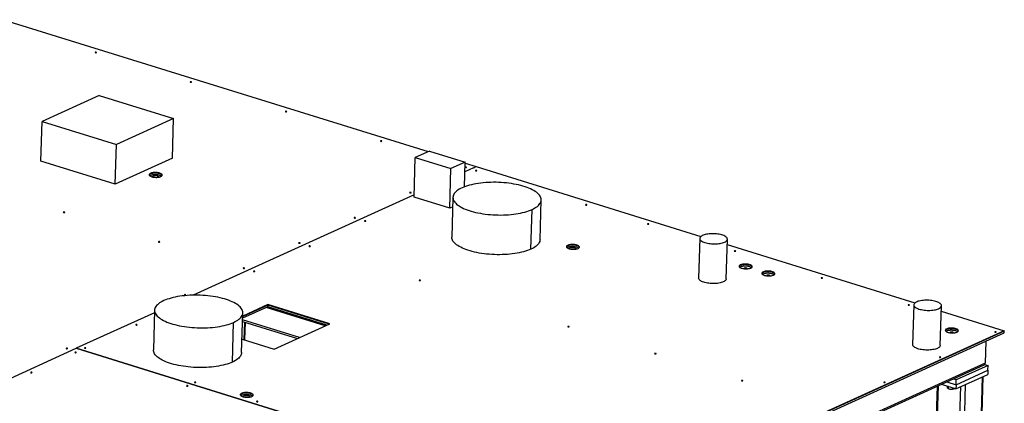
# Model space of a CAD drawing. Header units: millimetres. Extents: x 0 to 841, y 0 to 594.
# Tile 73 of 155: x 549 to 606, y 129 to 151. Entities that reach past the tile are written whole.
import ezdxf

# ---------------------------------------------------------------- set-up
doc = ezdxf.new("R2010")
doc.units = ezdxf.units.MM
doc.layers.add('TRAIT-FORT', color=4, linetype='Continuous', lineweight=25)

msp = doc.modelspace()

# ---------------------------------------------------------------- linework, layer by layer
at = {"layer": 'TRAIT-FORT', "color": 4, "linetype": 'Continuous', "lineweight": 25}
for p, q in [((548.037, 151.17532), (572.47817, 143.57327)), ((553.55857, 146.81051), (550.2653, 145.31423)), ((553.55857, 146.81051), (557.8321, 145.4813)), ((550.19679, 143.02729), (550.2653, 145.31423)), ((550.2653, 145.31423), (554.53883, 143.98501)), ((557.8321, 145.4813), (554.53883, 143.98501)), ((557.76359, 143.19436), (557.8321, 145.4813)), ((554.47032, 141.69807), (554.53883, 143.98501)), ((572.55844, 143.60974), (571.74346, 143.23946)), ((572.55844, 143.60974), (574.61234, 142.97091)), ((554.47032, 141.69807), (550.19679, 143.02729)), ((557.76359, 143.19436), (554.47032, 141.69807)), ((571.67495, 140.95252), (571.74346, 143.23946)), ((571.74346, 143.23946), (573.79736, 142.60063)), ((574.61234, 142.97091), (573.79736, 142.60063)), ((574.56959, 141.54402), (574.61234, 142.97091)), ((574.61052, 142.91003), (575.25433, 142.70978)), ((573.72885, 140.31369), (573.79736, 142.60063)), ((575.10159, 142.64054), (574.59555, 142.41062)), ((575.10197, 142.64056), (575.25433, 142.70978)), ((575.25433, 142.70978), (588.1811, 138.68911)), ((571.67893, 141.08547), (558.95133, 135.30272)), ((573.72885, 140.31369), (571.67495, 140.95252)), ((573.91208, 140.94048), (573.84357, 138.65354)), ((578.92114, 138.50143), (578.98965, 140.78836)), ((573.89557, 140.38944), (573.72885, 140.31369)), ((578.39342, 137.95197), (578.46193, 140.23891)), ((588.1153, 138.57695), (588.04679, 136.29001)), ((589.63357, 136.24248), (589.70208, 138.52941)), ((589.69278, 138.21892), (600.49925, 134.85774)), ((556.73469, 134.2956), (552.22057, 132.24463)), ((556.73897, 134.43859), (556.67046, 132.15165)), ((563.26239, 134.63552), (561.80715, 133.97433)), ((563.26517, 134.72839), (561.80993, 134.0672)), ((563.26622, 134.76321), (561.81097, 134.10203)), ((566.55341, 133.52967), (563.15496, 134.5867)), ((563.26239, 134.63552), (563.26517, 134.72839)), ((566.66084, 133.57848), (563.26239, 134.63552)), ((563.26517, 134.72839), (563.26622, 134.76321)), ((566.78331, 133.63412), (563.26517, 134.72839)), ((566.82924, 133.65499), (563.26622, 134.76321)), ((600.43345, 134.74558), (600.36494, 132.45864)), ((601.95173, 132.4111), (602.02024, 134.69804)), ((602.01094, 134.38755), (605.639, 133.2591)), ((561.22027, 131.45009), (561.28878, 133.73702)), ((561.74799, 131.99954), (561.8165, 134.28648)), ((561.8018, 133.79572), (564.97006, 132.81028)), ((565.08377, 132.86194), (561.80438, 133.88195)), ((561.89693, 132.7373), (561.92747, 133.75663)), ((561.93682, 132.72489), (561.96736, 133.74422)), ((605.63795, 133.22427), (560.94309, 112.91732)), ((563.62585, 132.19954), (566.82924, 133.65499)), ((605.63795, 133.22427), (582.60408, 122.75891)), ((605.639, 133.2591), (582.60512, 122.79374)), ((605.63517, 133.1314), (605.63795, 133.22427)), ((605.63795, 133.22427), (605.639, 133.2591)), ((560.9403, 112.82445), (605.63517, 133.1314)), ((561.77126, 132.77638), (563.62585, 132.19954)), ((604.5699, 132.6474), (604.53224, 131.39008)), ((530.55947, 122.40284), (552.22031, 132.24436)), ((552.22031, 132.24436), (582.60497, 122.79367)), ((552.22046, 132.24431), (552.22046, 132.24443)), ((582.60512, 122.79374), (552.22046, 132.24443)), ((560.73693, 111.41799), (604.43449, 131.27181)), ((604.53224, 131.39008), (560.75262, 111.49897)), ((602.86446, 130.14434), (604.69496, 130.97603)), ((604.70331, 131.25464), (602.8728, 130.42296)), ((604.50019, 131.31782), (604.70331, 131.25464)), ((604.69496, 130.97603), (604.68801, 130.74385)), ((604.69496, 130.97603), (604.70331, 131.25464)), ((602.8728, 130.42296), (602.69079, 130.47957)), ((602.8575, 129.91217), (604.68801, 130.74385)), ((602.86446, 130.14434), (602.8728, 130.42296)), ((603.83986, 112.29616), (604.38843, 130.60774)), ((603.88142, 112.33942), (604.42924, 130.62628)), ((601.7705, 130.06144), (601.46133, 119.74109)), ((601.54031, 119.71652), (601.85132, 130.09816)), ((602.01721, 130.17353), (602.8575, 129.91217)), ((602.32338, 130.31264), (602.86446, 130.14434)), ((602.35034, 130.06991), (602.34865, 130.0136)), ((602.41005, 129.92565), (602.43747, 129.91404)), ((602.41332, 129.92437), (602.41027, 129.92613)), ((602.43357, 130.04402), (602.41139, 130.05092)), ((602.41706, 130.04903), (602.41332, 129.92437)), ((602.65297, 129.97578), (602.65056, 129.89518)), ((602.72983, 129.90528), (602.73762, 129.90804)), ((602.80717, 119.32249), (603.12809, 130.03511)), ((602.86446, 130.14434), (602.8575, 129.91217)), ((602.88511, 112.57094), (603.41216, 130.16417))]:
    msp.add_line(p, q, dxfattribs=at)
at = {"layer": 'TRAIT-FORT', "color": 4, "linetype": 'Continuous', "lineweight": 25, "flags": 128}
for points in [[(553.39296, 149.27593), (553.39989, 149.28092), (553.40095, 149.28665), (553.39596, 149.29225), (553.3857, 149.29687), (553.37172, 149.29979), (553.35616, 149.30058), (553.34137, 149.29912), (553.32962, 149.29563), (553.32269, 149.29063), (553.32164, 149.2849), (553.32662, 149.2793), (553.33689, 149.27469), (553.35086, 149.27176), (553.36643, 149.27097), (553.38121, 149.27243), (553.39296, 149.27593)], [(558.86418, 147.57419), (558.87111, 147.57918), (558.87217, 147.58491), (558.86718, 147.59051), (558.85692, 147.59513), (558.84294, 147.59805), (558.82738, 147.59884), (558.81259, 147.59738), (558.80084, 147.59389), (558.79391, 147.58889), (558.79286, 147.58316), (558.79784, 147.57756), (558.80811, 147.57295), (558.82208, 147.57002), (558.83765, 147.56923), (558.85243, 147.57069), (558.86418, 147.57419)], [(564.3354, 145.87245), (564.34233, 145.87744), (564.34338, 145.88317), (564.3384, 145.88877), (564.32814, 145.89339), (564.31416, 145.89631), (564.29859, 145.8971), (564.28381, 145.89564), (564.27206, 145.89215), (564.26513, 145.88715), (564.26408, 145.88142), (564.26906, 145.87582), (564.27932, 145.87121), (564.2933, 145.86828), (564.30887, 145.86749), (564.32365, 145.86895), (564.3354, 145.87245)], [(569.80662, 144.17071), (569.81355, 144.1757), (569.8146, 144.18143), (569.80962, 144.18703), (569.79936, 144.19165), (569.78538, 144.19457), (569.76981, 144.19536), (569.75503, 144.1939), (569.74328, 144.19041), (569.73635, 144.18542), (569.7353, 144.17968), (569.74028, 144.17408), (569.75054, 144.16947), (569.76452, 144.16654), (569.78009, 144.16575), (569.79487, 144.16721), (569.80662, 144.17071)], [(557.10218, 142.13878), (557.13363, 142.15573), (557.15738, 142.17445), (557.17288, 142.1945), (557.17976, 142.2154), (557.17787, 142.23668), (557.16724, 142.25782), (557.14812, 142.27834), (557.12097, 142.29775), (557.08642, 142.31561), (557.04528, 142.33148), (556.99852, 142.345), (556.94722, 142.35585), (556.8926, 142.36377), (556.83593, 142.36859), (556.77854, 142.37019), (556.72178, 142.36852), (556.66697, 142.36364), (556.61541, 142.35565), (556.56829, 142.34474), (556.52673, 142.33117), (556.4917, 142.31525), (556.46402, 142.29736), (556.44434, 142.27792), (556.43312, 142.25739), (556.43062, 142.23623), (556.4369, 142.21496), (556.45181, 142.19407), (556.47501, 142.17404), (556.50595, 142.15536), (556.54391, 142.13845), (556.58799, 142.12371), (556.63717, 142.11149), (556.69028, 142.10207), (556.74609, 142.09568), (556.80329, 142.09246), (556.86053, 142.0925), (556.91648, 142.09578), (556.96982, 142.10224), (557.01931, 142.11171), (557.06378, 142.12399), (557.10218, 142.13878)], [(557.17661, 142.20258), (557.1662, 142.223), (557.14708, 142.24352), (557.11993, 142.26293), (557.08538, 142.28078), (557.04424, 142.29665), (556.99747, 142.31017), (556.94618, 142.32102), (556.89155, 142.32895), (556.83488, 142.33376), (556.7775, 142.33536), (556.72073, 142.3337), (556.66593, 142.32881), (556.61436, 142.32082), (556.56725, 142.30991), (556.52569, 142.29634), (556.49066, 142.28043), (556.46298, 142.26254), (556.44329, 142.2431), (556.43288, 142.22486)], [(557.17661, 142.20258), (557.1662, 142.223), (557.14708, 142.24352), (557.11993, 142.26293), (557.08538, 142.28078), (557.04424, 142.29665), (556.99747, 142.31017), (556.94618, 142.32102), (556.89155, 142.32895), (556.83488, 142.33376), (556.7775, 142.33536), (556.72073, 142.3337), (556.66593, 142.32881), (556.61436, 142.32082), (556.56725, 142.30991), (556.52569, 142.29634), (556.49066, 142.28043), (556.46298, 142.26254), (556.44329, 142.2431), (556.43288, 142.22486)], [(557.13604, 142.15731), (557.11715, 142.17006), (557.0826, 142.18791), (557.04146, 142.20378), (556.99469, 142.2173), (556.9434, 142.22815), (556.88877, 142.23608), (556.8321, 142.24089), (556.77471, 142.24249), (556.71795, 142.24083), (556.66315, 142.23594), (556.61158, 142.22795), (556.56447, 142.21704), (556.52291, 142.20347), (556.48788, 142.18756), (556.47066, 142.17725)], [(557.13604, 142.15731), (557.11715, 142.17006), (557.0826, 142.18791), (557.04146, 142.20378), (556.99469, 142.2173), (556.9434, 142.22815), (556.88877, 142.23608), (556.8321, 142.24089), (556.77471, 142.24249), (556.71795, 142.24083), (556.66315, 142.23594), (556.61158, 142.22795), (556.56447, 142.21704), (556.52291, 142.20347), (556.48788, 142.18756), (556.47066, 142.17725)], [(557.13604, 142.15731), (557.11715, 142.17006), (557.0826, 142.18791), (557.04146, 142.20378), (556.99469, 142.2173), (556.9434, 142.22815), (556.88877, 142.23608), (556.8321, 142.24089), (556.77471, 142.24249), (556.71795, 142.24083), (556.66315, 142.23594), (556.61158, 142.22795), (556.56447, 142.21704), (556.52291, 142.20347), (556.48788, 142.18756), (556.47066, 142.17725)], [(574.684, 142.65367), (574.69093, 142.65866), (574.69198, 142.6644), (574.687, 142.67), (574.67674, 142.67461), (574.66276, 142.67754), (574.64719, 142.67833), (574.63241, 142.67687), (574.62066, 142.67337), (574.61373, 142.66838), (574.61268, 142.66265), (574.61766, 142.65705), (574.62792, 142.65243), (574.6419, 142.64951), (574.65747, 142.64872), (574.67225, 142.65018), (574.684, 142.65367)], [(575.27784, 142.46897), (575.28477, 142.47396), (575.28582, 142.47969), (575.28084, 142.48529), (575.27058, 142.48991), (575.2566, 142.49283), (575.24103, 142.49362), (575.22625, 142.49216), (575.2145, 142.48867), (575.20757, 142.48368), (575.20652, 142.47794), (575.2115, 142.47234), (575.22176, 142.46773), (575.23574, 142.4648), (575.25131, 142.46401), (575.26609, 142.46547), (575.27784, 142.46897)], [(557.00662, 142.11134), (557.00629, 142.11202), (556.99401, 142.1278), (556.97332, 142.14251), (556.94511, 142.15551), (556.91062, 142.16624), (556.87137, 142.17422), (556.82905, 142.17911), (556.78553, 142.18069), (556.7427, 142.17889), (556.70245, 142.1738), (556.66651, 142.16563), (556.63648, 142.15474), (556.61365, 142.14161), (556.59903, 142.12681), (556.5971, 142.12361)], [(578.46193, 140.23891), (578.55021, 140.28172), (578.63111, 140.32658), (578.70436, 140.37333), (578.76969, 140.4218), (578.82687, 140.47183), (578.87571, 140.52323), (578.91604, 140.57584), (578.9477, 140.62946), (578.97059, 140.6839), (578.98463, 140.73898), (578.98978, 140.7945), (578.986, 140.85026), (578.97332, 140.90608), (578.95178, 140.96175), (578.92145, 141.01707), (578.88245, 141.07186), (578.83491, 141.12592), (578.77899, 141.17907), (578.71489, 141.2311), (578.64284, 141.28185), (578.5631, 141.33114), (578.47593, 141.37878), (578.38165, 141.42462), (578.28059, 141.46849), (578.1731, 141.51023), (578.05956, 141.54971), (577.94037, 141.58678), (577.81595, 141.62132), (577.68673, 141.6532), (577.55317, 141.6823), (577.41574, 141.70853), (577.27493, 141.7318), (577.13121, 141.75202), (576.98511, 141.76913), (576.83713, 141.78305), (576.6878, 141.79375), (576.53763, 141.80118), (576.38715, 141.80533), (576.23691, 141.80617), (576.08741, 141.8037), (575.93919, 141.79793), (575.79276, 141.78888), (575.64865, 141.77659), (575.50736, 141.76109), (575.36938, 141.74244), (575.23519, 141.72071), (575.10528, 141.69597), (574.9801, 141.66831), (574.86008, 141.63782), (574.74565, 141.60462), (574.63721, 141.56882), (574.53513, 141.53055), (574.43979, 141.48993)], [(571.4899, 141.20244), (571.49683, 141.20744), (571.49789, 141.21317), (571.4929, 141.21877), (571.48264, 141.22338), (571.46866, 141.22631), (571.4531, 141.2271), (571.43831, 141.22564), (571.42656, 141.22215), (571.41963, 141.21715), (571.41858, 141.21142), (571.42356, 141.20582), (571.43383, 141.20121), (571.4478, 141.19828), (571.46337, 141.19749), (571.47815, 141.19895), (571.4899, 141.20244)], [(574.43979, 141.48993), (574.35151, 141.44712), (574.27061, 141.40226), (574.19737, 141.35551), (574.13204, 141.30704), (574.07485, 141.25701), (574.02601, 141.20561), (573.98569, 141.153), (573.95403, 141.09938), (573.93113, 141.04494), (573.91709, 140.98986), (573.91195, 140.93434), (573.91573, 140.87858), (573.92841, 140.82276), (573.94995, 140.76709), (573.98027, 140.71177), (574.01928, 140.65698), (574.06682, 140.60292), (574.12274, 140.54978), (574.18684, 140.49774), (574.25888, 140.44699), (574.33863, 140.39771), (574.4258, 140.35006), (574.52008, 140.30423), (574.62114, 140.26036), (574.72863, 140.21861), (574.84217, 140.17913), (574.96136, 140.14206), (575.08578, 140.10752), (575.21499, 140.07565), (575.34855, 140.04654), (575.48598, 140.02031), (575.6268, 139.99704), (575.77051, 139.97682), (575.91661, 139.95972), (576.06459, 139.94579), (576.21393, 139.93509), (576.3641, 139.92766), (576.51457, 139.92351), (576.66482, 139.92268), (576.81432, 139.92514), (576.96254, 139.93091), (577.10896, 139.93996), (577.25307, 139.95225), (577.39437, 139.96775), (577.53235, 139.9864), (577.66653, 140.00813), (577.79644, 140.03287), (577.92162, 140.06053), (578.04164, 140.09102), (578.15607, 140.12422), (578.26452, 140.16002), (578.36659, 140.19829), (578.46193, 140.23891)], [(581.6121, 140.49879), (581.61903, 140.50378), (581.62008, 140.50952), (581.6151, 140.51512), (581.60484, 140.51973), (581.59086, 140.52266), (581.57529, 140.52345), (581.56051, 140.52199), (581.54876, 140.51849), (581.54183, 140.5135), (581.54078, 140.50777), (581.54576, 140.50217), (581.55602, 140.49755), (581.57, 140.49463), (581.58557, 140.49384), (581.60035, 140.4953), (581.6121, 140.49879)], [(551.55901, 140.06754), (551.56593, 140.07253), (551.56699, 140.07826), (551.562, 140.08386), (551.55174, 140.08848), (551.53776, 140.0914), (551.5222, 140.0922), (551.50741, 140.09073), (551.49566, 140.08724), (551.48873, 140.08225), (551.48768, 140.07651), (551.49267, 140.07091), (551.50293, 140.0663), (551.51691, 140.06337), (551.53247, 140.06258), (551.54725, 140.06404), (551.55901, 140.06754)], [(568.2958, 139.75122), (568.30273, 139.75621), (568.30379, 139.76194), (568.2988, 139.76754), (568.28854, 139.77216), (568.27456, 139.77508), (568.259, 139.77587), (568.24421, 139.77441), (568.23246, 139.77092), (568.22553, 139.76593), (568.22448, 139.76019), (568.22946, 139.75459), (568.23973, 139.74998), (568.2537, 139.74705), (568.26927, 139.74626), (568.28405, 139.74772), (568.2958, 139.75122)], [(568.88964, 139.56651), (568.89657, 139.57151), (568.89762, 139.57724), (568.89264, 139.58284), (568.88238, 139.58745), (568.8684, 139.59038), (568.85283, 139.59117), (568.83805, 139.58971), (568.8263, 139.58621), (568.81937, 139.58122), (568.81832, 139.57549), (568.8233, 139.56989), (568.83356, 139.56527), (568.84754, 139.56235), (568.86311, 139.56156), (568.87789, 139.56302), (568.88964, 139.56651)], [(585.17512, 139.39057), (585.18205, 139.39556), (585.18311, 139.40129), (585.17812, 139.40689), (585.16786, 139.41151), (585.15388, 139.41443), (585.13832, 139.41522), (585.12353, 139.41376), (585.11178, 139.41027), (585.10485, 139.40528), (585.1038, 139.39954), (585.10878, 139.39394), (585.11905, 139.38933), (585.13302, 139.3864), (585.14859, 139.38561), (585.16337, 139.38707), (585.17512, 139.39057)], [(589.53717, 138.3577), (589.58509, 138.3822), (589.62534, 138.40864), (589.65748, 138.43671), (589.68113, 138.4661), (589.69603, 138.49648), (589.70201, 138.5275), (589.699, 138.55881), (589.68704, 138.59006), (589.66625, 138.62089), (589.63689, 138.65095), (589.59927, 138.67991), (589.55383, 138.70743), (589.50107, 138.7332), (589.44161, 138.75693), (589.37611, 138.77836), (589.30531, 138.79723), (589.23002, 138.81334), (589.15109, 138.8265), (589.06941, 138.83656), (588.98591, 138.84341), (588.90153, 138.84698), (588.81724, 138.84721), (588.73398, 138.84411), (588.6527, 138.83772), (588.57433, 138.8281), (588.49974, 138.81537), (588.42978, 138.79967), (588.36525, 138.78117), (588.30688, 138.7601), (588.25533, 138.73667), (588.21118, 138.71117), (588.17493, 138.68388), (588.147, 138.65511), (588.12769, 138.62518), (588.11724, 138.59443), (588.11575, 138.56322), (588.12325, 138.5319), (588.13965, 138.50081), (588.16476, 138.47032), (588.1983, 138.44077), (588.23988, 138.4125), (588.28905, 138.38581), (588.34524, 138.36102), (588.40781, 138.33841), (588.47606, 138.31824), (588.5492, 138.30072), (588.62643, 138.28607), (588.70685, 138.27444), (588.78955, 138.26597), (588.87361, 138.26076), (588.95806, 138.25885), (589.04196, 138.26029), (589.12434, 138.26504), (589.20428, 138.27306), (589.28088, 138.28425), (589.35325, 138.29848), (589.42059, 138.31561), (589.48213, 138.33542), (589.53717, 138.3577)], [(557.03022, 138.3658), (557.03715, 138.37079), (557.03821, 138.37652), (557.03322, 138.38212), (557.02296, 138.38674), (557.00898, 138.38966), (556.99342, 138.39046), (556.97863, 138.38899), (556.96688, 138.3855), (556.95995, 138.38051), (556.9589, 138.37477), (556.96388, 138.36917), (556.97415, 138.36456), (556.98812, 138.36163), (557.00369, 138.36084), (557.01847, 138.3623), (557.03022, 138.3658)], [(565.10171, 138.29999), (565.10863, 138.30498), (565.10969, 138.31072), (565.1047, 138.31632), (565.09444, 138.32093), (565.08046, 138.32386), (565.0649, 138.32465), (565.05011, 138.32319), (565.03836, 138.31969), (565.03143, 138.3147), (565.03038, 138.30896), (565.03536, 138.30337), (565.04563, 138.29875), (565.05961, 138.29583), (565.07517, 138.29503), (565.08995, 138.2965), (565.10171, 138.29999)], [(578.39342, 137.95197), (578.29808, 137.91135), (578.19601, 137.87308), (578.08756, 137.83728), (577.97313, 137.80408), (577.85311, 137.77359), (577.72793, 137.74593), (577.59802, 137.72119), (577.46384, 137.69946), (577.32586, 137.68081), (577.18456, 137.66531), (577.04045, 137.65302), (576.89402, 137.64397), (576.7458, 137.6382), (576.59631, 137.63573), (576.44606, 137.63657), (576.29558, 137.64072), (576.14542, 137.64815), (575.99608, 137.65885), (575.8481, 137.67278), (575.702, 137.68988), (575.55828, 137.7101), (575.41747, 137.73337), (575.28004, 137.7596), (575.14648, 137.78871), (575.01726, 137.82058), (574.89284, 137.85512), (574.77365, 137.89219), (574.66011, 137.93167), (574.55263, 137.97342), (574.45156, 138.01728), (574.35728, 138.06312), (574.27012, 138.11077), (574.19037, 138.16005), (574.11832, 138.2108), (574.05422, 138.26284), (573.9983, 138.31598), (573.95076, 138.37004), (573.91176, 138.42483), (573.88143, 138.48016), (573.85989, 138.53582), (573.84721, 138.59164), (573.84344, 138.6474), (573.84362, 138.65538)], [(578.92114, 138.50143), (578.91612, 138.45204), (578.90208, 138.39696), (578.87919, 138.34252), (578.84752, 138.2889), (578.8072, 138.2363), (578.75836, 138.18489), (578.70118, 138.13486), (578.63585, 138.08639), (578.5626, 138.03964), (578.4817, 137.99478), (578.39342, 137.95197)], [(565.69554, 138.11529), (565.70247, 138.12028), (565.70352, 138.12601), (565.69854, 138.13161), (565.68828, 138.13623), (565.6743, 138.13915), (565.65873, 138.13994), (565.64395, 138.13848), (565.6322, 138.13499), (565.62527, 138.12999), (565.62422, 138.12426), (565.6292, 138.11866), (565.63946, 138.11405), (565.65344, 138.11112), (565.66901, 138.11033), (565.68379, 138.11179), (565.69554, 138.11529)], [(581.10846, 137.99627), (581.13991, 138.01322), (581.16366, 138.03194), (581.17916, 138.05199), (581.18604, 138.0729), (581.18414, 138.09417), (581.17351, 138.11532), (581.1544, 138.13583), (581.12725, 138.15525), (581.0927, 138.1731), (581.05156, 138.18897), (581.00479, 138.20249), (580.9535, 138.21334), (580.89887, 138.22127), (580.8422, 138.22608), (580.78481, 138.22768), (580.72805, 138.22602), (580.67325, 138.22113), (580.62168, 138.21314), (580.57457, 138.20223), (580.53301, 138.18866), (580.49798, 138.17275), (580.4703, 138.15486), (580.45061, 138.13542), (580.43939, 138.11488), (580.43689, 138.09373), (580.44317, 138.07245), (580.45809, 138.05156), (580.48129, 138.03154), (580.51223, 138.01285), (580.55019, 137.99594), (580.59427, 137.9812), (580.64344, 137.96898), (580.69656, 137.95956), (580.75237, 137.95317), (580.80957, 137.94996), (580.86681, 137.94999), (580.92276, 137.95327), (580.9761, 137.95973), (581.02558, 137.96921), (581.07005, 137.98148), (581.10846, 137.99627)], [(581.18288, 138.06007), (581.17247, 138.08049), (581.15336, 138.10101), (581.12621, 138.12042), (581.09166, 138.13827), (581.05052, 138.15414), (581.00375, 138.16766), (580.95245, 138.17851), (580.89783, 138.18644), (580.84116, 138.19126), (580.78377, 138.19285), (580.72701, 138.19119), (580.6722, 138.1863), (580.62064, 138.17831), (580.57352, 138.16741), (580.53197, 138.15384), (580.49693, 138.13792), (580.46925, 138.12003), (580.44957, 138.10059), (580.43916, 138.08235)], [(581.18288, 138.06007), (581.17247, 138.08049), (581.15336, 138.10101), (581.12621, 138.12042), (581.09166, 138.13827), (581.05052, 138.15414), (581.00375, 138.16766), (580.95245, 138.17851), (580.89783, 138.18644), (580.84116, 138.19126), (580.78377, 138.19285), (580.72701, 138.19119), (580.6722, 138.1863), (580.62064, 138.17831), (580.57352, 138.16741), (580.53197, 138.15384), (580.49693, 138.13792), (580.46925, 138.12003), (580.44957, 138.10059), (580.43916, 138.08235)], [(581.14232, 138.01481), (581.12342, 138.02755), (581.08887, 138.0454), (581.04773, 138.06127), (581.00097, 138.07479), (580.94967, 138.08564), (580.89505, 138.09357), (580.83838, 138.09839), (580.78099, 138.09998), (580.72423, 138.09832), (580.66942, 138.09343), (580.61786, 138.08544), (580.57074, 138.07454), (580.52918, 138.06096), (580.49415, 138.04505), (580.47694, 138.03474)], [(581.14232, 138.01481), (581.12342, 138.02755), (581.08887, 138.0454), (581.04773, 138.06127), (581.00097, 138.07479), (580.94967, 138.08564), (580.89505, 138.09357), (580.83838, 138.09839), (580.78099, 138.09998), (580.72423, 138.09832), (580.66942, 138.09343), (580.61786, 138.08544), (580.57074, 138.07454), (580.52918, 138.06096), (580.49415, 138.04505), (580.47694, 138.03474)], [(581.14232, 138.01481), (581.12342, 138.02755), (581.08887, 138.0454), (581.04773, 138.06127), (581.00097, 138.07479), (580.94967, 138.08564), (580.89505, 138.09357), (580.83838, 138.09839), (580.78099, 138.09998), (580.72423, 138.09832), (580.66942, 138.09343), (580.61786, 138.08544), (580.57074, 138.07454), (580.52918, 138.06096), (580.49415, 138.04505), (580.47694, 138.03474)], [(581.01098, 137.97246), (581.00029, 137.98529), (580.97959, 138), (580.95139, 138.013), (580.9169, 138.02373), (580.87764, 138.03171), (580.83533, 138.0366), (580.79181, 138.03818), (580.74898, 138.03638), (580.70872, 138.03129), (580.67279, 138.02312), (580.64275, 138.01223), (580.61993, 137.9991), (580.60551, 137.98461)], [(590.17325, 137.83598), (590.18018, 137.84097), (590.18123, 137.8467), (590.17625, 137.8523), (590.16599, 137.85692), (590.15201, 137.85984), (590.13644, 137.86063), (590.12166, 137.85917), (590.10991, 137.85568), (590.10298, 137.85068), (590.10193, 137.84495), (590.10691, 137.83935), (590.11717, 137.83474), (590.13115, 137.83181), (590.14672, 137.83102), (590.1615, 137.83248), (590.17325, 137.83598)], [(561.90761, 136.84876), (561.91454, 136.85376), (561.91559, 136.85949), (561.9106, 136.86509), (561.90034, 136.8697), (561.88636, 136.87263), (561.8708, 136.87342), (561.85601, 136.87196), (561.84426, 136.86846), (561.83733, 136.86347), (561.83628, 136.85774), (561.84127, 136.85214), (561.85153, 136.84752), (561.86551, 136.8446), (561.88107, 136.84381), (561.89586, 136.84527), (561.90761, 136.84876)], [(562.50144, 136.66406), (562.50837, 136.66905), (562.50943, 136.67478), (562.50444, 136.68038), (562.49418, 136.685), (562.4802, 136.68792), (562.46464, 136.68872), (562.44985, 136.68725), (562.4381, 136.68376), (562.43117, 136.67877), (562.43012, 136.67303), (562.4351, 136.66743), (562.44537, 136.66282), (562.45934, 136.65989), (562.47491, 136.6591), (562.48969, 136.66056), (562.50144, 136.66406)], [(591.05091, 136.86863), (591.08236, 136.88558), (591.10611, 136.9043), (591.12161, 136.92435), (591.12849, 136.94525), (591.12659, 136.96653), (591.11596, 136.98767), (591.09685, 137.00819), (591.0697, 137.0276), (591.03515, 137.04546), (590.99401, 137.06133), (590.94724, 137.07485), (590.89595, 137.0857), (590.84132, 137.09362), (590.78465, 137.09844), (590.72726, 137.10004), (590.6705, 137.09837), (590.6157, 137.09349), (590.56413, 137.0855), (590.51702, 137.07459), (590.47546, 137.06102), (590.44043, 137.0451), (590.41275, 137.02721), (590.39306, 137.00777), (590.38184, 136.98724), (590.37934, 136.96608), (590.38562, 136.94481), (590.40054, 136.92392), (590.42374, 136.90389), (590.45468, 136.88521), (590.49264, 136.8683), (590.53672, 136.85356), (590.58589, 136.84134), (590.63901, 136.83192), (590.69482, 136.82553), (590.75202, 136.82231), (590.80926, 136.82235), (590.86521, 136.82563), (590.91855, 136.83209), (590.96803, 136.84156), (591.0125, 136.85384), (591.05091, 136.86863)], [(591.12533, 136.93243), (591.11492, 136.95285), (591.09581, 136.97337), (591.06866, 136.99278), (591.03411, 137.01063), (590.99297, 137.0265), (590.9462, 137.04002), (590.8949, 137.05087), (590.84028, 137.0588), (590.78361, 137.06361), (590.72622, 137.06521), (590.66946, 137.06355), (590.61465, 137.05866), (590.56309, 137.05067), (590.51598, 137.03976), (590.47442, 137.02619), (590.43938, 137.01028), (590.4117, 136.99239), (590.39202, 136.97295), (590.38161, 136.95471)], [(591.12533, 136.93243), (591.11492, 136.95285), (591.09581, 136.97337), (591.06866, 136.99278), (591.03411, 137.01063), (590.99297, 137.0265), (590.9462, 137.04002), (590.8949, 137.05087), (590.84028, 137.0588), (590.78361, 137.06361), (590.72622, 137.06521), (590.66946, 137.06355), (590.61465, 137.05866), (590.56309, 137.05067), (590.51598, 137.03976), (590.47442, 137.02619), (590.43938, 137.01028), (590.4117, 136.99239), (590.39202, 136.97295), (590.38161, 136.95471)], [(591.08477, 136.88716), (591.06587, 136.89991), (591.03132, 136.91776), (590.99018, 136.93363), (590.94342, 136.94715), (590.89212, 136.958), (590.8375, 136.96593), (590.78083, 136.97074), (590.72344, 136.97234), (590.66668, 136.97068), (590.61187, 136.96579), (590.56031, 136.9578), (590.51319, 136.94689), (590.47163, 136.93332), (590.4366, 136.91741), (590.41939, 136.9071)], [(591.08477, 136.88716), (591.06587, 136.89991), (591.03132, 136.91776), (590.99018, 136.93363), (590.94342, 136.94715), (590.89212, 136.958), (590.8375, 136.96593), (590.78083, 136.97074), (590.72344, 136.97234), (590.66668, 136.97068), (590.61187, 136.96579), (590.56031, 136.9578), (590.51319, 136.94689), (590.47163, 136.93332), (590.4366, 136.91741), (590.41939, 136.9071)], [(591.08477, 136.88716), (591.06587, 136.89991), (591.03132, 136.91776), (590.99018, 136.93363), (590.94342, 136.94715), (590.89212, 136.958), (590.8375, 136.96593), (590.78083, 136.97074), (590.72344, 136.97234), (590.66668, 136.97068), (590.61187, 136.96579), (590.56031, 136.9578), (590.51319, 136.94689), (590.47163, 136.93332), (590.4366, 136.91741), (590.41939, 136.9071)], [(590.84911, 136.82821), (590.84918, 136.82859), (590.84648, 136.83955), (590.83522, 136.84996), (590.81641, 136.85889), (590.79171, 136.86554), (590.76331, 136.86932), (590.73375, 136.8699), (590.70565, 136.86723), (590.68151, 136.86154), (590.66346, 136.85335), (590.65312, 136.84336), (590.65109, 136.83414)], [(592.35815, 136.46203), (592.38959, 136.47898), (592.41335, 136.4977), (592.42884, 136.51775), (592.43573, 136.53866), (592.43383, 136.55993), (592.4232, 136.58108), (592.40409, 136.6016), (592.37694, 136.62101), (592.34239, 136.63886), (592.30125, 136.65473), (592.25448, 136.66825), (592.20318, 136.6791), (592.14856, 136.68703), (592.09189, 136.69184), (592.0345, 136.69344), (591.97774, 136.69178), (591.92293, 136.68689), (591.87137, 136.6789), (591.82426, 136.66799), (591.7827, 136.65442), (591.74766, 136.63851), (591.71998, 136.62062), (591.7003, 136.60118), (591.68908, 136.58064), (591.68658, 136.55949), (591.69286, 136.53822), (591.70777, 136.51732), (591.73097, 136.4973), (591.76192, 136.47861), (591.79987, 136.4617), (591.84395, 136.44696), (591.89313, 136.43474), (591.94625, 136.42533), (592.00206, 136.41893), (592.05925, 136.41572), (592.1165, 136.41575), (592.17245, 136.41904), (592.22579, 136.42549), (592.27527, 136.43497), (592.31974, 136.44724), (592.35815, 136.46203)], [(592.43257, 136.52583), (592.42216, 136.54625), (592.40304, 136.56677), (592.37589, 136.58618), (592.34134, 136.60403), (592.3002, 136.6199), (592.25344, 136.63342), (592.20214, 136.64427), (592.14752, 136.6522), (592.09085, 136.65702), (592.03346, 136.65861), (591.9767, 136.65695), (591.92189, 136.65207), (591.87033, 136.64408), (591.82321, 136.63317), (591.78165, 136.6196), (591.74662, 136.60368), (591.71894, 136.58579), (591.69926, 136.56635), (591.68884, 136.54811)], [(592.43257, 136.52583), (592.42216, 136.54625), (592.40304, 136.56677), (592.37589, 136.58618), (592.34134, 136.60403), (592.3002, 136.6199), (592.25344, 136.63342), (592.20214, 136.64427), (592.14752, 136.6522), (592.09085, 136.65702), (592.03346, 136.65861), (591.9767, 136.65695), (591.92189, 136.65207), (591.87033, 136.64408), (591.82321, 136.63317), (591.78165, 136.6196), (591.74662, 136.60368), (591.71894, 136.58579), (591.69926, 136.56635), (591.68884, 136.54811)], [(592.39201, 136.48057), (592.37311, 136.49331), (592.33856, 136.51116), (592.29742, 136.52703), (592.25065, 136.54055), (592.19936, 136.5514), (592.14473, 136.55933), (592.08806, 136.56415), (592.03068, 136.56574), (591.97391, 136.56408), (591.91911, 136.5592), (591.86754, 136.55121), (591.82043, 136.5403), (591.77887, 136.52673), (591.74384, 136.51081), (591.72662, 136.5005)], [(592.39201, 136.48057), (592.37311, 136.49331), (592.33856, 136.51116), (592.29742, 136.52703), (592.25065, 136.54055), (592.19936, 136.5514), (592.14473, 136.55933), (592.08806, 136.56415), (592.03068, 136.56574), (591.97391, 136.56408), (591.91911, 136.5592), (591.86754, 136.55121), (591.82043, 136.5403), (591.77887, 136.52673), (591.74384, 136.51081), (591.72662, 136.5005)], [(592.39201, 136.48057), (592.37311, 136.49331), (592.33856, 136.51116), (592.29742, 136.52703), (592.25065, 136.54055), (592.19936, 136.5514), (592.14473, 136.55933), (592.08806, 136.56415), (592.03068, 136.56574), (591.97391, 136.56408), (591.91911, 136.5592), (591.86754, 136.55121), (591.82043, 136.5403), (591.77887, 136.52673), (591.74384, 136.51081), (591.72662, 136.5005)], [(572.0298, 136.14511), (572.03673, 136.1501), (572.03779, 136.15584), (572.0328, 136.16144), (572.02254, 136.16605), (572.00856, 136.16898), (571.993, 136.16977), (571.97821, 136.16831), (571.96646, 136.16481), (571.95953, 136.15982), (571.95848, 136.15408), (571.96346, 136.14849), (571.97373, 136.14387), (571.9877, 136.14095), (572.00327, 136.14015), (572.01805, 136.14162), (572.0298, 136.14511)], [(589.46866, 136.07077), (589.41362, 136.04848), (589.35208, 136.02867), (589.28474, 136.01154), (589.21236, 135.99731), (589.13577, 135.98612), (589.05583, 135.9781), (588.97345, 135.97335), (588.88955, 135.97192), (588.8051, 135.97382), (588.72104, 135.97903), (588.63834, 135.9875), (588.55792, 135.99913), (588.48069, 136.01378), (588.40755, 136.0313), (588.3393, 136.05148), (588.27673, 136.07409), (588.22054, 136.09887), (588.17137, 136.12556), (588.12979, 136.15383), (588.09625, 136.18339), (588.07114, 136.21388), (588.05474, 136.24496), (588.04724, 136.27628), (588.04679, 136.29001)], [(589.63357, 136.24248), (589.6335, 136.24056), (589.62752, 136.20954), (589.61262, 136.17916), (589.58897, 136.14977), (589.55683, 136.1217), (589.51658, 136.09526), (589.46866, 136.07077)], [(592.15623, 136.42105), (592.15641, 136.42199), (592.15372, 136.43296), (592.14246, 136.44336), (592.12364, 136.45229), (592.09894, 136.45894), (592.07055, 136.46273), (592.04099, 136.46331), (592.01289, 136.46064), (591.98874, 136.45495), (591.9707, 136.44675), (591.96035, 136.43677), (591.95841, 136.42698)], [(595.17138, 136.28138), (595.17831, 136.28638), (595.17936, 136.29211), (595.17438, 136.29771), (595.16412, 136.30232), (595.15014, 136.30525), (595.13457, 136.30604), (595.11979, 136.30458), (595.10804, 136.30108), (595.10111, 136.29609), (595.10006, 136.29036), (595.10504, 136.28476), (595.1153, 136.28014), (595.12928, 136.27722), (595.14485, 136.27643), (595.15963, 136.27789), (595.17138, 136.28138)], [(557.26669, 134.98804), (557.17841, 134.94523), (557.09751, 134.90037), (557.02426, 134.85362), (556.95893, 134.80515), (556.90175, 134.75512), (556.85291, 134.70372), (556.81258, 134.65111), (556.78092, 134.59749), (556.75803, 134.54305), (556.74398, 134.48797), (556.73884, 134.43245), (556.74261, 134.37669), (556.75529, 134.32088), (556.77683, 134.26521), (556.80716, 134.20988), (556.84616, 134.15509), (556.8937, 134.10103), (556.94962, 134.04789), (557.01372, 133.99585), (557.08576, 133.9451), (557.16551, 133.89582), (557.25268, 133.84818), (557.34696, 133.80234), (557.44802, 133.75847), (557.55551, 133.71672), (557.66904, 133.67725), (557.78823, 133.64017), (557.91265, 133.60564), (558.04187, 133.57376), (558.17542, 133.54466), (558.31285, 133.51843), (558.45367, 133.49516), (558.59738, 133.47494), (558.74348, 133.45783), (558.89146, 133.44391), (559.0408, 133.43321), (559.19096, 133.42578), (559.34143, 133.42163), (559.49168, 133.42079), (559.64118, 133.42326), (559.7894, 133.42903), (559.93582, 133.43808), (560.07993, 133.45037), (560.22123, 133.46587), (560.35921, 133.48452), (560.49339, 133.50625), (560.6233, 133.53099), (560.74848, 133.55865), (560.8685, 133.58913), (560.98293, 133.62233), (561.09137, 133.65813), (561.19344, 133.69641), (561.28878, 133.73702)], [(561.28878, 133.73702), (561.37706, 133.77984), (561.45796, 133.82469), (561.53121, 133.87144), (561.59654, 133.91991), (561.65373, 133.96994), (561.70257, 134.02135), (561.74289, 134.07395), (561.77455, 134.12757), (561.79744, 134.18201), (561.81149, 134.23709), (561.81663, 134.29261), (561.81285, 134.34837), (561.80017, 134.40419), (561.77863, 134.45986), (561.74831, 134.51518), (561.70931, 134.56997), (561.66176, 134.62403), (561.60585, 134.67717), (561.54175, 134.72921), (561.4697, 134.77996), (561.38996, 134.82924), (561.30279, 134.87689), (561.20851, 134.92272), (561.10745, 134.96659), (560.99996, 135.00834), (560.88643, 135.04782), (560.76724, 135.08489), (560.64282, 135.11942), (560.5136, 135.1513), (560.38005, 135.18041), (560.24262, 135.20664), (560.1018, 135.22991), (559.95809, 135.25013), (559.81199, 135.26723), (559.66401, 135.28115), (559.51468, 135.29185), (559.36451, 135.29929), (559.21404, 135.30343), (559.06379, 135.30427), (558.91429, 135.3018), (558.76607, 135.29603), (558.61965, 135.28699), (558.47554, 135.27469), (558.33425, 135.2592), (558.19627, 135.24055), (558.06209, 135.21882), (557.93218, 135.19408), (557.80699, 135.16642), (557.68697, 135.13593), (557.57254, 135.10273), (557.4641, 135.06693), (557.36203, 135.02866), (557.26669, 134.98804)], [(558.52332, 135.31113), (558.53025, 135.31612), (558.5313, 135.32185), (558.52632, 135.32745), (558.51606, 135.33207), (558.50208, 135.33499), (558.48651, 135.33578), (558.47173, 135.33432), (558.45998, 135.33083), (558.45305, 135.32583), (558.452, 135.3201), (558.45698, 135.3145), (558.46724, 135.30989), (558.48122, 135.30696), (558.49679, 135.30617), (558.51157, 135.30763), (558.52332, 135.31113)], [(601.85532, 134.52633), (601.90324, 134.55083), (601.9435, 134.57726), (601.97563, 134.60533), (601.99929, 134.63472), (602.01419, 134.6651), (602.02016, 134.69612), (602.01716, 134.72744), (602.00519, 134.75869), (601.98441, 134.78952), (601.95504, 134.81958), (601.91742, 134.84853), (601.87198, 134.87605), (601.81923, 134.90183), (601.75977, 134.92556), (601.69426, 134.94698), (601.62347, 134.96585), (601.54818, 134.98196), (601.46924, 134.99512), (601.38756, 135.00518), (601.30406, 135.01204), (601.21969, 135.0156), (601.1354, 135.01583), (601.05214, 135.01274), (600.97086, 135.00635), (600.89248, 134.99673), (600.81789, 134.984), (600.74794, 134.96829), (600.68341, 134.9498), (600.62504, 134.92872), (600.57348, 134.9053), (600.52933, 134.87979), (600.49308, 134.8525), (600.46515, 134.82373), (600.44585, 134.7938), (600.43539, 134.76306), (600.43391, 134.73185), (600.4414, 134.70052), (600.4578, 134.66944), (600.48291, 134.63895), (600.51645, 134.6094), (600.55804, 134.58112), (600.60721, 134.55444), (600.66339, 134.52965), (600.72597, 134.50704), (600.79421, 134.48686), (600.86736, 134.46935), (600.94458, 134.45469), (601.025, 134.44307), (601.10771, 134.4346), (601.19176, 134.42938), (601.27622, 134.42748), (601.36011, 134.42891), (601.4425, 134.43366), (601.52244, 134.44168), (601.59903, 134.45287), (601.67141, 134.46711), (601.73874, 134.48423), (601.80028, 134.50405), (601.85532, 134.52633)], [(600.16951, 134.72679), (600.17644, 134.73178), (600.17749, 134.73752), (600.17251, 134.74312), (600.16225, 134.74773), (600.14827, 134.75066), (600.1327, 134.75145), (600.11792, 134.74999), (600.10617, 134.74649), (600.09924, 134.7415), (600.09819, 134.73577), (600.10317, 134.73017), (600.11343, 134.72555), (600.12741, 134.72263), (600.14298, 134.72184), (600.15776, 134.7233), (600.16951, 134.72679)], [(555.73288, 133.58878), (555.7398, 133.59378), (555.74086, 133.59951), (555.73587, 133.60511), (555.72561, 133.60972), (555.71163, 133.61265), (555.69607, 133.61344), (555.68128, 133.61198), (555.66953, 133.60849), (555.6626, 133.60349), (555.66155, 133.59776), (555.66654, 133.59216), (555.6768, 133.58755), (555.69078, 133.58462), (555.70634, 133.58383), (555.72112, 133.58529), (555.73288, 133.58878)], [(580.59096, 133.48229), (580.59788, 133.48729), (580.59894, 133.49302), (580.59395, 133.49862), (580.58369, 133.50323), (580.56971, 133.50616), (580.55415, 133.50695), (580.53936, 133.50549), (580.52761, 133.502), (580.52068, 133.497), (580.51963, 133.49127), (580.52462, 133.48567), (580.53488, 133.48106), (580.54886, 133.47813), (580.56442, 133.47734), (580.5792, 133.4788), (580.59096, 133.48229)], [(602.91657, 133.178), (602.94801, 133.19495), (602.97177, 133.21367), (602.98726, 133.23371), (602.99415, 133.25462), (602.99225, 133.2759), (602.98162, 133.29704), (602.96251, 133.31756), (602.93536, 133.33697), (602.90081, 133.35482), (602.85967, 133.37069), (602.8129, 133.38421), (602.7616, 133.39506), (602.70698, 133.40299), (602.65031, 133.40781), (602.59292, 133.4094), (602.53616, 133.40774), (602.48135, 133.40286), (602.42979, 133.39487), (602.38268, 133.38396), (602.34112, 133.37039), (602.30609, 133.35447), (602.2784, 133.33658), (602.25872, 133.31714), (602.2475, 133.2966), (602.245, 133.27545), (602.25128, 133.25418), (602.26619, 133.23329), (602.28939, 133.21326), (602.32034, 133.19457), (602.35829, 133.17766), (602.40238, 133.16293), (602.45155, 133.15071), (602.50467, 133.14129), (602.56048, 133.1349), (602.61767, 133.13168), (602.67492, 133.13172), (602.73087, 133.135), (602.78421, 133.14146), (602.83369, 133.15093), (602.87816, 133.16321), (602.91657, 133.178)], [(602.99099, 133.24179), (602.98058, 133.26221), (602.96146, 133.28273), (602.93431, 133.30215), (602.89976, 133.32), (602.85862, 133.33587), (602.81186, 133.34939), (602.76056, 133.36024), (602.70594, 133.36816), (602.64927, 133.37298), (602.59188, 133.37458), (602.53512, 133.37291), (602.48031, 133.36803), (602.42875, 133.36004), (602.38163, 133.34913), (602.34007, 133.33556), (602.30504, 133.31964), (602.27736, 133.30176), (602.25768, 133.28232), (602.24726, 133.26407)], [(602.99099, 133.24179), (602.98058, 133.26221), (602.96146, 133.28273), (602.93431, 133.30215), (602.89976, 133.32), (602.85862, 133.33587), (602.81186, 133.34939), (602.76056, 133.36024), (602.70594, 133.36816), (602.64927, 133.37298), (602.59188, 133.37458), (602.53512, 133.37291), (602.48031, 133.36803), (602.42875, 133.36004), (602.38163, 133.34913), (602.34007, 133.33556), (602.30504, 133.31964), (602.27736, 133.30176), (602.25768, 133.28232), (602.24726, 133.26407)], [(602.95043, 133.19653), (602.93153, 133.20928), (602.89698, 133.22713), (602.85584, 133.243), (602.80907, 133.25652), (602.75778, 133.26737), (602.70316, 133.27529), (602.64649, 133.28011), (602.5891, 133.28171), (602.53233, 133.28004), (602.47753, 133.27516), (602.42596, 133.26717), (602.37885, 133.25626), (602.33729, 133.24269), (602.30226, 133.22677), (602.28504, 133.21647)], [(602.95043, 133.19653), (602.93153, 133.20928), (602.89698, 133.22713), (602.85584, 133.243), (602.80907, 133.25652), (602.75778, 133.26737), (602.70316, 133.27529), (602.64649, 133.28011), (602.5891, 133.28171), (602.53233, 133.28004), (602.47753, 133.27516), (602.42596, 133.26717), (602.37885, 133.25626), (602.33729, 133.24269), (602.30226, 133.22677), (602.28504, 133.21647)], [(602.95043, 133.19653), (602.92117, 133.21522), (602.8841, 133.2326), (602.84064, 133.24784), (602.79184, 133.26057), (602.73884, 133.2705), (602.68293, 133.27739), (602.62541, 133.28108), (602.56766, 133.28146), (602.51107, 133.27855), (602.45696, 133.2724), (602.40663, 133.26317), (602.36129, 133.25107), (602.32199, 133.23639), (602.28969, 133.21947), (602.28504, 133.21647)], [(602.71403, 133.13498), (602.71483, 133.13796), (602.71214, 133.14892), (602.70088, 133.15933), (602.68206, 133.16825), (602.65736, 133.1749), (602.62897, 133.17869), (602.59941, 133.17927), (602.57131, 133.1766), (602.54716, 133.17091), (602.52912, 133.16271), (602.51878, 133.15273), (602.51706, 133.14185), (602.51733, 133.14087)], [(605.16764, 133.1722), (605.17457, 133.17719), (605.17562, 133.18293), (605.17064, 133.18853), (605.16037, 133.19314), (605.1464, 133.19606), (605.13083, 133.19686), (605.11605, 133.19539), (605.1043, 133.1919), (605.09737, 133.18691), (605.09631, 133.18117), (605.1013, 133.17557), (605.11156, 133.17096), (605.12554, 133.16804), (605.1411, 133.16724), (605.15589, 133.16871), (605.16764, 133.1722)], [(551.7264, 132.22297), (551.73333, 132.22796), (551.73438, 132.2337), (551.7294, 132.23929), (551.71914, 132.24391), (551.70516, 132.24683), (551.68959, 132.24763), (551.67481, 132.24616), (551.66306, 132.24267), (551.65613, 132.23768), (551.65508, 132.23194), (551.66006, 132.22634), (551.67032, 132.22173), (551.6843, 132.2188), (551.69987, 132.21801), (551.71465, 132.21947), (551.7264, 132.22297)], [(552.77786, 132.24619), (552.78479, 132.25118), (552.78585, 132.25691), (552.78086, 132.26251), (552.7706, 132.26713), (552.75662, 132.27005), (552.74106, 132.27084), (552.72627, 132.26938), (552.71452, 132.26589), (552.70759, 132.26089), (552.70654, 132.25516), (552.71152, 132.24956), (552.72179, 132.24495), (552.73576, 132.24202), (552.75133, 132.24123), (552.76611, 132.24269), (552.77786, 132.24619)], [(561.22027, 131.45009), (561.12493, 131.40947), (561.02286, 131.3712), (560.91442, 131.3354), (560.79999, 131.30219), (560.67997, 131.27171), (560.55479, 131.24405), (560.42488, 131.21931), (560.2907, 131.19758), (560.15272, 131.17893), (560.01142, 131.16343), (559.86731, 131.15114), (559.72089, 131.14209), (559.57267, 131.13632), (559.42317, 131.13385), (559.27292, 131.13469), (559.12245, 131.13884), (558.97228, 131.14627), (558.82295, 131.15697), (558.67497, 131.1709), (558.52887, 131.188), (558.38516, 131.20822), (558.24434, 131.23149), (558.10691, 131.25772), (557.97336, 131.28683), (557.84414, 131.3187), (557.71972, 131.35324), (557.60053, 131.39031), (557.487, 131.42979), (557.37951, 131.47153), (557.27845, 131.5154), (557.18417, 131.56124), (557.097, 131.60888), (557.01725, 131.65817), (556.94521, 131.70892), (556.88111, 131.76095), (556.82519, 131.81409), (556.77765, 131.86816), (556.73865, 131.92295), (556.70832, 131.97827), (556.68678, 132.03394), (556.6741, 132.08975), (556.67033, 132.14552), (556.67046, 132.15165)], [(601.78681, 132.23939), (601.73177, 132.21711), (601.67023, 132.19729), (601.6029, 132.18017), (601.53052, 132.16593), (601.45393, 132.15474), (601.37399, 132.14673), (601.2916, 132.14197), (601.20771, 132.14054), (601.12325, 132.14244), (601.0392, 132.14766), (600.95649, 132.15613), (600.87607, 132.16776), (600.79885, 132.18241), (600.7257, 132.19992), (600.65745, 132.2201), (600.59488, 132.24271), (600.5387, 132.2675), (600.48953, 132.29418), (600.44794, 132.32246), (600.4144, 132.35201), (600.38929, 132.3825), (600.37289, 132.41358), (600.3654, 132.44491), (600.36494, 132.45864)], [(601.95173, 132.4111), (601.95165, 132.40919), (601.94568, 132.37817), (601.93078, 132.34779), (601.90712, 132.31839), (601.87499, 132.29032), (601.83473, 132.26389), (601.78681, 132.23939)], [(552.2244, 131.99472), (552.23133, 131.99972), (552.23239, 132.00545), (552.2274, 132.01105), (552.21714, 132.01566), (552.20316, 132.01859), (552.1876, 132.01938), (552.17281, 132.01792), (552.16106, 132.01443), (552.15413, 132.00943), (552.15308, 132.0037), (552.15806, 131.9981), (552.16833, 131.99349), (552.1823, 131.99056), (552.19787, 131.98977), (552.21265, 131.99123), (552.2244, 131.99472)], [(561.74801, 132.00009), (561.74298, 131.95015), (561.72893, 131.89508), (561.70604, 131.84063), (561.67438, 131.78701), (561.63406, 131.73441), (561.58522, 131.683), (561.52803, 131.63298), (561.4627, 131.5845), (561.38945, 131.53776), (561.30855, 131.4929), (561.22027, 131.45009)], [(585.58908, 131.9277), (585.59601, 131.9327), (585.59707, 131.93843), (585.59208, 131.94403), (585.58182, 131.94864), (585.56784, 131.95157), (585.55228, 131.95236), (585.53749, 131.9509), (585.52574, 131.9474), (585.51881, 131.94241), (585.51776, 131.93668), (585.52274, 131.93108), (585.53301, 131.92646), (585.54698, 131.92354), (585.56255, 131.92275), (585.57733, 131.92421), (585.58908, 131.9277)], [(601.97354, 131.72097), (601.98047, 131.72597), (601.98152, 131.7317), (601.97654, 131.7373), (601.96628, 131.74191), (601.9523, 131.74484), (601.93673, 131.74563), (601.92195, 131.74417), (601.9102, 131.74067), (601.90327, 131.73568), (601.90222, 131.72995), (601.9072, 131.72435), (601.91746, 131.71973), (601.93144, 131.71681), (601.94701, 131.71602), (601.96179, 131.71748), (601.97354, 131.72097)], [(549.67935, 130.83839), (549.68628, 130.84338), (549.68733, 130.84911), (549.68235, 130.85471), (549.67209, 130.85933), (549.65811, 130.86225), (549.64254, 130.86305), (549.62776, 130.86158), (549.61601, 130.85809), (549.60908, 130.8531), (549.60803, 130.84736), (549.61301, 130.84176), (549.62327, 130.83715), (549.63725, 130.83422), (549.65282, 130.83343), (549.6676, 130.83489), (549.67935, 130.83839)], [(590.58721, 130.37311), (590.59414, 130.3781), (590.59519, 130.38384), (590.59021, 130.38944), (590.57995, 130.39405), (590.56597, 130.39698), (590.5504, 130.39777), (590.53562, 130.39631), (590.52387, 130.39281), (590.51694, 130.38782), (590.51589, 130.38208), (590.52087, 130.37649), (590.53113, 130.37187), (590.54511, 130.36895), (590.56068, 130.36815), (590.57546, 130.36962), (590.58721, 130.37311)], [(558.6545, 130.06809), (558.66143, 130.07308), (558.66248, 130.07882), (558.6575, 130.08441), (558.64723, 130.08903), (558.63326, 130.09195), (558.61769, 130.09275), (558.60291, 130.09128), (558.59116, 130.08779), (558.58423, 130.0828), (558.58317, 130.07706), (558.58816, 130.07146), (558.59842, 130.06685), (558.6124, 130.06392), (558.62796, 130.06313), (558.64275, 130.06459), (558.6545, 130.06809)], [(559.11213, 130.27601), (559.11905, 130.281), (559.12011, 130.28674), (559.11512, 130.29234), (559.10486, 130.29695), (559.09088, 130.29988), (559.07532, 130.30067), (559.06053, 130.29921), (559.04878, 130.29571), (559.04185, 130.29072), (559.0408, 130.28499), (559.04579, 130.27939), (559.05605, 130.27477), (559.07003, 130.27185), (559.08559, 130.27105), (559.10037, 130.27252), (559.11213, 130.27601)], [(598.77944, 130.26974), (598.78637, 130.27474), (598.78742, 130.28047), (598.78244, 130.28607), (598.77218, 130.29068), (598.7582, 130.29361), (598.74263, 130.2944), (598.72785, 130.29294), (598.7161, 130.28945), (598.70917, 130.28445), (598.70812, 130.27872), (598.7131, 130.27312), (598.72336, 130.26851), (598.73734, 130.26558), (598.75291, 130.26479), (598.76769, 130.26625), (598.77944, 130.26974)], [(562.34254, 129.47005), (562.37399, 129.487), (562.39774, 129.50572), (562.41324, 129.52576), (562.42012, 129.54667), (562.41823, 129.56795), (562.4076, 129.58909), (562.38848, 129.60961), (562.36133, 129.62902), (562.32678, 129.64687), (562.28564, 129.66274), (562.23888, 129.67626), (562.18758, 129.68711), (562.13296, 129.69504), (562.07629, 129.69986), (562.0189, 129.70145), (561.96213, 129.69979), (561.90733, 129.69491), (561.85577, 129.68692), (561.80865, 129.67601), (561.76709, 129.66244), (561.73206, 129.64652), (561.70438, 129.62863), (561.6847, 129.60919), (561.67347, 129.58865), (561.67097, 129.5675), (561.67725, 129.54623), (561.69217, 129.52534), (561.71537, 129.50531), (561.74631, 129.48662), (561.78427, 129.46971), (561.82835, 129.45498), (561.87753, 129.44276), (561.93064, 129.43334), (561.98645, 129.42695), (562.04365, 129.42373), (562.10089, 129.42377), (562.15684, 129.42705), (562.21018, 129.43351), (562.25967, 129.44298), (562.30413, 129.45526), (562.34254, 129.47005)], [(562.41696, 129.53384), (562.40655, 129.55426), (562.38744, 129.57478), (562.36029, 129.5942), (562.32574, 129.61205), (562.2846, 129.62792), (562.23783, 129.64144), (562.18654, 129.65229), (562.13191, 129.66021), (562.07524, 129.66503), (562.01785, 129.66663), (561.96109, 129.66496), (561.90629, 129.66008), (561.85472, 129.65209), (561.80761, 129.64118), (561.76605, 129.62761), (561.73102, 129.61169), (561.70334, 129.59381), (561.68365, 129.57437), (561.67324, 129.55612)], [(562.41696, 129.53384), (562.40655, 129.55426), (562.38744, 129.57478), (562.36029, 129.5942), (562.32574, 129.61205), (562.2846, 129.62792), (562.23783, 129.64144), (562.18654, 129.65229), (562.13191, 129.66021), (562.07524, 129.66503), (562.01785, 129.66663), (561.96109, 129.66496), (561.90629, 129.66008), (561.85472, 129.65209), (561.80761, 129.64118), (561.76605, 129.62761), (561.73102, 129.61169), (561.70334, 129.59381), (561.68365, 129.57437), (561.67324, 129.55612)], [(562.3764, 129.48858), (562.35751, 129.50132), (562.32296, 129.51918), (562.28182, 129.53505), (562.23505, 129.54857), (562.18375, 129.55942), (562.12913, 129.56734), (562.07246, 129.57216), (562.01507, 129.57376), (561.95831, 129.57209), (561.9035, 129.56721), (561.85194, 129.55922), (561.80483, 129.54831), (561.76327, 129.53474), (561.72824, 129.51882), (561.71102, 129.50852)], [(562.3764, 129.48858), (562.35751, 129.50132), (562.32296, 129.51918), (562.28182, 129.53505), (562.23505, 129.54857), (562.18375, 129.55942), (562.12913, 129.56734), (562.07246, 129.57216), (562.01507, 129.57376), (561.95831, 129.57209), (561.9035, 129.56721), (561.85194, 129.55922), (561.80483, 129.54831), (561.76327, 129.53474), (561.72824, 129.51882), (561.71102, 129.50852)], [(562.3764, 129.48858), (562.35751, 129.50132), (562.32296, 129.51918), (562.28182, 129.53505), (562.23505, 129.54857), (562.18375, 129.55942), (562.12913, 129.56734), (562.07246, 129.57216), (562.01507, 129.57376), (561.95831, 129.57209), (561.9035, 129.56721), (561.85194, 129.55922), (561.80483, 129.54831), (561.76327, 129.53474), (561.72824, 129.51882), (561.71102, 129.50852)], [(562.24798, 129.44024), (562.24665, 129.44329), (562.23437, 129.45907), (562.21368, 129.47378), (562.18547, 129.48678), (562.15098, 129.49751), (562.11172, 129.50549), (562.06941, 129.51038), (562.02589, 129.51196), (561.98306, 129.51016), (561.9428, 129.50507), (561.90687, 129.4969), (561.87684, 129.48601), (561.85401, 129.47288), (561.83939, 129.45808), (561.83632, 129.45257)], [(562.67515, 129.16779), (562.68208, 129.17278), (562.68313, 129.17851), (562.67815, 129.18411), (562.66788, 129.18873), (562.65391, 129.19165), (562.63834, 129.19244), (562.62356, 129.19098), (562.61181, 129.18749), (562.60488, 129.18249), (562.60382, 129.17676), (562.60881, 129.17116), (562.61907, 129.16655), (562.63305, 129.16362), (562.64861, 129.16283), (562.6634, 129.16429), (562.67515, 129.16779)]]:
    msp.add_lwpolyline(points, dxfattribs=at)
at = {"layer": 'TRAIT-FORT', "color": 4, "linetype": 'Continuous', "lineweight": 25}
msp.add_arc((602.59647, 130.33759), 0.45242, 249.423652, 287.144515, dxfattribs=at)
msp.add_ellipse((604.32195, 131.38543), major_axis=(0.21016, 0.01314), ratio=0.66028513, start_param=5.23572364, end_param=6.22207368, dxfattribs=at)
msp.add_ellipse((604.32195, 131.38543), major_axis=(0.21016, 0.01314), ratio=0.66028513, start_param=5.23572364, end_param=6.22207368, dxfattribs=at)
for points, knots in [([(602.40269, 129.93049), (602.40045, 129.93162), (602.39233, 129.93576), (602.37897, 129.95205), (602.36307, 129.97947), (602.35349, 130.00215), (602.34865, 130.0136)], [0, 0, 0, 0, 0.12208876, 0.44482276, 0.7198677, 1, 1, 1, 1]), ([(602.41332, 129.92437), (602.43376, 129.91675), (602.47508, 129.90133), (602.53664, 129.88998), (602.59577, 129.88825), (602.63218, 129.89286), (602.65056, 129.89518)], [0, 0, 0, 0, 0.26460494, 0.53494775, 0.76534312, 1, 1, 1, 1]), ([(602.78737, 129.93398), (602.77705, 129.92736), (602.75223, 129.91141), (602.71164, 129.89927), (602.67647, 129.89474), (602.65631, 129.89509), (602.65056, 129.89518)], [0, 0, 0, 0, 0.22569904, 0.54337371, 0.86963256, 1, 1, 1, 1])]:
    msp.add_open_spline(points, degree=3, knots=knots, dxfattribs=at)

doc.saveas('drawing.dxf')
